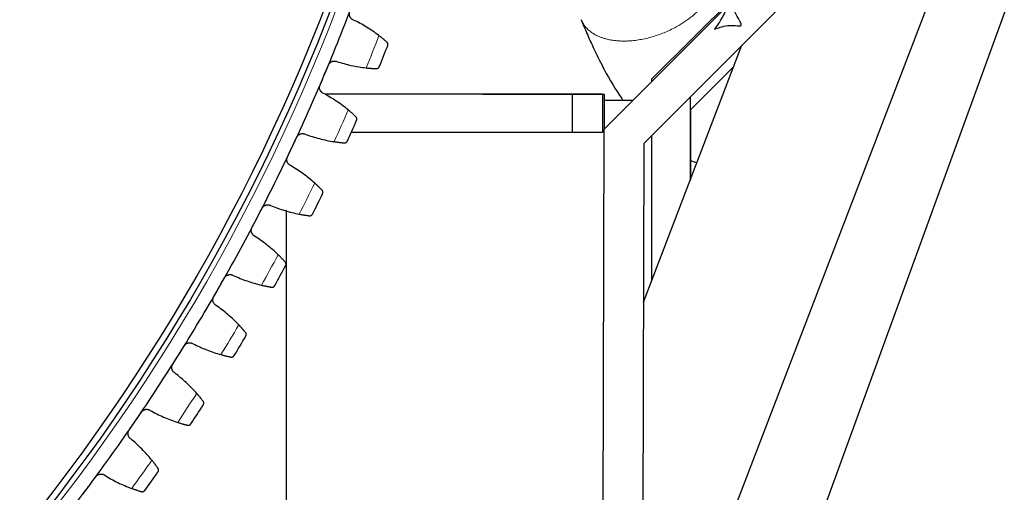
# Model space of a CAD drawing. Header units: inches. Extents: x 0 to 20790, y -12 to 14700.
# Tile 244 of 256: x 10463 to 10772, y 3999 to 4147. Entities that reach past the tile are written whole.
import ezdxf

# ---------------------------------------------------------------- set-up
doc = ezdxf.new("R2010")
doc.units = ezdxf.units.IN
doc.layers.add('1', color=7, linetype='Continuous', true_color=0xffffff)
doc.layers.add('254', color=7, linetype='Continuous', true_color=0xffffff)
doc.styles.add('latin_extended', font='simplex.shx')
doc.dimstyles.get("Standard").update_dxf_attribs({"dimtxt": 0.18, "dimasz": 0.18, "dimexe": 0.18, "dimexo": 0.0625, "dimgap": 0.09, "dimtad": 0, "dimtih": 1, "dimtoh": 1, "dimdec": 4, "dimzin": 0, "dimdsep": 46, "dimtxsty": 'Standard', "dimcen": 0.09, "dimadec": 0, "dimazin": 0, "dimtfac": 1, "dimtdec": 4, "dimtofl": 0, "dimtmove": 0, "dimatfit": 3, "dimfxl": 1, "dimtolj": 1, "dimtzin": 0, "dimarcsym": 0})

# ---------------------------------------------------------------- blocks, each defined once
blk = doc.blocks.new('_U12')
at = {"layer": '254', "color": 3, "linetype": 'Continuous', "lineweight": 13, "transparency": 16777216}
for p, q in [((10021.49, 4371.87), (11850.52, 4371.87)), ((11815.52, 4249.37), (11815.52, 3994.37)), ((10583.99, 3871.87), (11850.52, 3871.87))]:
    blk.add_line(p, q, dxfattribs=at)
at = {"layer": '254', "color": 3, "transparency": 16777216}
for points in [[(11835.94, 4249.37), (11795.11, 4249.37), (11815.52, 4371.87)], [(11795.11, 3994.37), (11835.94, 3994.37), (11815.52, 3871.87)]]:
    blk.add_solid(points, dxfattribs=at)
at = {"layer": 'Defpoints', "color": 0, "transparency": 16777216}
for p in [(9986.49, 4371.87), (10548.99, 3871.87), (11815.52, 3871.87)]:
    blk.add_point(p, dxfattribs=at)
at = {"layer": '254', "color": 2, "lineweight": 13, "transparency": 16777216, "insert": (11631.77, 3964.1), "char_height": 122.5, "attachment_point": 1, "rotation": 90, "style": 'latin_extended'}
blk.add_mtext('\\A1;500', dxfattribs=at)

msp = doc.modelspace()

# ---------------------------------------------------------------- linework, layer by layer
at = {"layer": '1', "color": 2, "linetype": 'Continuous', "lineweight": 25}
for p, q in [((10661.559, 4128.715), (10804.69, 4271.847)), ((10685.059, 3909.174), (10793.814, 4207.984)), ((10768.755, 4205.215), (10670.347, 3948.854)), ((10646.49, 4112.845), (10713.559, 4179.913)), ((10658.958, 4108.341), (10722.044, 4171.428)), ((10658.857, 4058.443), (10689.877, 4139.253)), ((10687.303, 4132.546), (10673.65, 4118.984)), ((10661.559, 4127.913), (10661.559, 4128.715)), ((10636.491, 4123.873), (10558.54, 4123.876)), ((10608.3, 4123.874), (10646.49, 4123.874)), ((10636.491, 4123.873), (10636.49, 4111.873)), ((10646.016, 4123.873), (10636.491, 4123.873)), ((10646.016, 4123.873), (10646.016, 4111.873)), ((10646.49, 4123.874), (10646.49, 4112.845)), ((10673.559, 4122.939), (10673.559, 4096.741)), ((10655.519, 4121.874), (10646.489, 4121.874)), ((10673.65, 4118.984), (10673.65, 4096.981)), ((10636.49, 4111.873), (10566.919, 4111.876)), ((10646.016, 4111.873), (10636.49, 4111.873)), ((10646.014, 3876.875), (10646.49, 4112.845)), ((10661.49, 4065.3), (10661.49, 4110.87)), ((10661.559, 4065.478), (10661.559, 4110.94)), ((10658.958, 4108.341), (10658.49, 3876.874)), ((10546.49, 3881.874), (10546.49, 4087.381))]:
    msp.add_line(p, q, dxfattribs=at)
at = {"layer": '1', "color": 110, "linetype": 'Continuous', "lineweight": 13}
msp.add_circle((9986.49, 4371.874), 616.6, dxfattribs=at)
at = {"layer": '1', "color": 2, "linetype": 'Continuous', "lineweight": 25}
for radius in [615, 613]:
    msp.add_circle((9986.49, 4371.874), radius, dxfattribs=at)
for radius, start, end in [(621, 337.070064, 339.363057), (636, 337.895635, 338.537486), (621, 334.77707, 337.070064), (636, 335.602642, 336.244492), (621, 332.484076, 334.77707), (636, 333.309648, 333.951499), (621, 330.191083, 332.484076), (636, 331.016654, 331.658505), (621, 327.898089, 330.191083), (636, 328.723661, 329.365511), (621, 325.605096, 327.898089), (636, 326.430667, 327.072518), (621, 323.312102, 325.605096), (636, 324.137673, 324.779524), (621, 321.019108, 323.312102)]:
    msp.add_arc((9986.49, 4371.874), radius, start, end, dxfattribs=at)
at = {"layer": '1', "color": 110, "linetype": 'Continuous', "lineweight": 13}
for start, end in [(337.7222, 338.710921), (335.429206, 336.417927), (333.136213, 334.124934), (330.843219, 331.83194), (328.550225, 329.538947), (326.257232, 327.245953), (323.964238, 324.952959)]:
    msp.add_arc((9986.49, 4371.874), 632.294, start, end, dxfattribs=at)
at = {"layer": '1', "color": 2, "linetype": 'Continuous', "lineweight": 25}
for points, knots in [([(10686.11, 4152.863), (10685.536, 4151.602), (10684.206, 4148.878), (10682.341, 4145.766), (10681.167, 4144.266), (10681.361, 4144.326), (10684.952, 4145.726), (10689.113, 4145.341), (10689.94, 4145.37), (10689.171, 4147.011), (10687.378, 4150.218), (10685.006, 4154.939), (10683.018, 4159.389), (10681.873, 4162.085), (10681.337, 4163.387), (10681.062, 4164.068)], [0, 0, 0, 0, 0.0673309, 0.1568, 0.2252922, 0.2775236, 0.39302, 0.4740318, 0.5795019, 0.6500767, 0.7393376, 0.8693187, 0.9390453, 0.9687031, 1, 1, 1, 1]), ([(10567.582, 4147.219), (10567.461, 4147.266), (10567.347, 4147.323), (10567.185, 4147.425), (10567.133, 4147.461), (10567.057, 4147.52), (10567.032, 4147.541), (10566.982, 4147.582), (10566.958, 4147.604), (10566.841, 4147.714), (10566.756, 4147.811), (10566.643, 4147.967), (10566.608, 4148.021), (10566.558, 4148.106), (10566.543, 4148.135), (10566.513, 4148.193), (10566.498, 4148.222), (10566.431, 4148.37), (10566.388, 4148.492), (10566.35, 4148.651), (10566.343, 4148.683), (10566.331, 4148.748), (10566.326, 4148.781), (10566.312, 4148.879), (10566.307, 4148.945), (10566.299, 4149.141), (10566.307, 4149.272), (10566.334, 4149.437), (10566.34, 4149.47), (10566.354, 4149.535), (10566.362, 4149.567), (10566.387, 4149.664), (10566.408, 4149.727), (10566.431, 4149.79)], [0, 0, 0, 0, 0.125, 0.125, 0.1875, 0.1875, 0.21875, 0.21875, 0.25, 0.25, 0.375, 0.375, 0.4375, 0.4375, 0.46875, 0.46875, 0.5, 0.5, 0.625, 0.625, 0.65625, 0.65625, 0.6875, 0.6875, 0.75, 0.75, 0.875, 0.875, 0.90625, 0.90625, 0.9375, 0.9375, 1, 1, 1, 1]), ([(10639.298, 4147.311), (10639.724, 4146.255), (10640.482, 4144.422), (10641.84, 4141.278), (10643.769, 4137.042), (10647.095, 4130.408), (10650.228, 4125.134), (10652.361, 4122.024), (10652.522, 4121.792)], [0, 0, 0, 0, 0.1145641, 0.2002975, 0.347368, 0.5905221, 0.9692911, 1, 1, 1, 1]), ([(10578.116, 4140.286), (10578.049, 4140.344), (10577.977, 4140.407), (10577.822, 4140.54), (10577.658, 4140.681), (10577.474, 4140.837), (10577.352, 4140.938), (10577.328, 4140.959), (10577.278, 4141), (10577.252, 4141.021), (10577.176, 4141.085), (10577.124, 4141.128), (10576.965, 4141.259), (10576.856, 4141.348), (10576.631, 4141.53), (10576.514, 4141.623), (10576.335, 4141.765), (10576.274, 4141.813), (10576.181, 4141.885), (10576.15, 4141.91), (10576.088, 4141.959), (10576.056, 4141.983), (10575.898, 4142.106), (10575.769, 4142.205), (10575.637, 4142.305)], [0, 0, 0, 0, 0.125, 0.125, 0.25, 0.375, 0.375, 0.40625, 0.40625, 0.4375, 0.4375, 0.5, 0.5, 0.625, 0.625, 0.75, 0.75, 0.8125, 0.8125, 0.84375, 0.84375, 0.875, 0.875, 1, 1, 1, 1]), ([(10578.388, 4139.167), (10578.389, 4139.168), (10578.389, 4139.17), (10578.391, 4139.172), (10578.391, 4139.174), (10578.393, 4139.178), (10578.396, 4139.186), (10578.403, 4139.206), (10578.416, 4139.245), (10578.425, 4139.279), (10578.442, 4139.348), (10578.449, 4139.395), (10578.462, 4139.537), (10578.458, 4139.634), (10578.428, 4139.78), (10578.414, 4139.829), (10578.388, 4139.902), (10578.378, 4139.926), (10578.356, 4139.974), (10578.343, 4139.998), (10578.304, 4140.069), (10578.273, 4140.115), (10578.202, 4140.203), (10578.161, 4140.246), (10578.116, 4140.286)], [0, 0, 0, 0, 0.0039063, 0.0039063, 0.0078125, 0.0078125, 0.015625, 0.03125, 0.0625, 0.125, 0.125, 0.25, 0.25, 0.5, 0.5, 0.625, 0.625, 0.6875, 0.6875, 0.75, 0.75, 0.875, 0.875, 1, 1, 1, 1]), ([(10559.759, 4133.095), (10559.785, 4133.156), (10559.843, 4133.276), (10559.946, 4133.444), (10560.026, 4133.549), (10560.09, 4133.626), (10560.112, 4133.651), (10560.157, 4133.699), (10560.18, 4133.723), (10560.298, 4133.838), (10560.4, 4133.92), (10560.537, 4134.009), (10560.565, 4134.026), (10560.607, 4134.051), (10560.622, 4134.059), (10560.651, 4134.075), (10560.723, 4134.114), (10560.856, 4134.175), (10560.978, 4134.217), (10561.102, 4134.253), (10561.165, 4134.269), (10561.357, 4134.305), (10561.485, 4134.316), (10561.677, 4134.315), (10561.741, 4134.312), (10561.837, 4134.302), (10561.869, 4134.298), (10561.933, 4134.288), (10561.965, 4134.282), (10562.122, 4134.251), (10562.245, 4134.213), (10562.364, 4134.164)], [0, 0, 0, 0, 0.0625, 0.125, 0.1875, 0.1875, 0.21875, 0.21875, 0.25, 0.25, 0.375, 0.375, 0.40625, 0.40625, 0.421875, 0.421875, 0.4375, 0.5, 0.5625, 0.5625, 0.625, 0.625, 0.75, 0.75, 0.8125, 0.8125, 0.84375, 0.84375, 0.875, 0.875, 1, 1, 1, 1]), ([(10571.588, 4132.173), (10571.752, 4132.155), (10571.913, 4132.138), (10572.229, 4132.106), (10572.539, 4132.076), (10572.836, 4132.051), (10573.054, 4132.033), (10573.126, 4132.027), (10573.233, 4132.019), (10573.268, 4132.017), (10573.338, 4132.011), (10573.373, 4132.009), (10573.544, 4131.996), (10573.806, 4131.979), (10574.046, 4131.965), (10574.276, 4131.952), (10574.384, 4131.946), (10574.513, 4131.94), (10574.539, 4131.939), (10574.588, 4131.936), (10574.662, 4131.933), (10574.731, 4131.93), (10574.776, 4131.928)], [0, 0, 0, 0, 0.125, 0.125, 0.25, 0.375, 0.375, 0.4375, 0.4375, 0.46875, 0.46875, 0.5, 0.5, 0.625, 0.75, 0.75, 0.875, 0.875, 0.90625, 0.90625, 0.9375, 1, 1, 1, 1]), ([(10574.776, 4131.928), (10574.836, 4131.925), (10574.895, 4131.928), (10575.006, 4131.943), (10575.06, 4131.955), (10575.162, 4131.987), (10575.211, 4132.006), (10575.303, 4132.051), (10575.347, 4132.077), (10575.43, 4132.135), (10575.468, 4132.166), (10575.539, 4132.233), (10575.572, 4132.268), (10575.631, 4132.343), (10575.658, 4132.382), (10575.694, 4132.444), (10575.711, 4132.475), (10575.728, 4132.513), (10575.736, 4132.532), (10575.74, 4132.54), (10575.742, 4132.545), (10575.743, 4132.548), (10575.744, 4132.551)], [0, 0, 0, 0, 0.125, 0.125, 0.25, 0.25, 0.375, 0.375, 0.5, 0.5, 0.625, 0.625, 0.75, 0.75, 0.875, 0.875, 0.9375, 0.96875, 0.984375, 0.9921875, 0.9921875, 1, 1, 1, 1]), ([(10558.128, 4124.15), (10558.01, 4124.201), (10557.898, 4124.263), (10557.74, 4124.371), (10557.689, 4124.41), (10557.615, 4124.472), (10557.591, 4124.493), (10557.544, 4124.537), (10557.52, 4124.559), (10557.407, 4124.674), (10557.327, 4124.774), (10557.22, 4124.935), (10557.187, 4124.99), (10557.141, 4125.077), (10557.126, 4125.106), (10557.099, 4125.165), (10557.086, 4125.195), (10557.024, 4125.345), (10556.986, 4125.47), (10556.955, 4125.63), (10556.949, 4125.662), (10556.94, 4125.728), (10556.936, 4125.761), (10556.926, 4125.859), (10556.923, 4125.925), (10556.924, 4126.122), (10556.937, 4126.252), (10556.97, 4126.415), (10556.977, 4126.448), (10556.994, 4126.513), (10557.003, 4126.545), (10557.032, 4126.64), (10557.055, 4126.703), (10557.081, 4126.764)], [0, 0, 0, 0, 0.125, 0.125, 0.1875, 0.1875, 0.21875, 0.21875, 0.25, 0.25, 0.375, 0.375, 0.4375, 0.4375, 0.46875, 0.46875, 0.5, 0.5, 0.625, 0.625, 0.65625, 0.65625, 0.6875, 0.6875, 0.75, 0.75, 0.875, 0.875, 0.90625, 0.90625, 0.9375, 0.9375, 1, 1, 1, 1]), ([(10568.376, 4116.801), (10568.312, 4116.862), (10568.242, 4116.927), (10568.093, 4117.066), (10567.935, 4117.214), (10567.757, 4117.376), (10567.639, 4117.483), (10567.616, 4117.505), (10567.568, 4117.548), (10567.543, 4117.57), (10567.469, 4117.637), (10567.419, 4117.682), (10567.266, 4117.819), (10567.16, 4117.912), (10566.942, 4118.103), (10566.83, 4118.201), (10566.656, 4118.35), (10566.597, 4118.4), (10566.508, 4118.476), (10566.477, 4118.502), (10566.417, 4118.553), (10566.386, 4118.579), (10566.233, 4118.708), (10566.108, 4118.812), (10565.98, 4118.917)], [0, 0, 0, 0, 0.125, 0.125, 0.25, 0.375, 0.375, 0.40625, 0.40625, 0.4375, 0.4375, 0.5, 0.5, 0.625, 0.625, 0.75, 0.75, 0.8125, 0.8125, 0.84375, 0.84375, 0.875, 0.875, 1, 1, 1, 1]), ([(10568.604, 4115.672), (10568.605, 4115.673), (10568.605, 4115.674), (10568.606, 4115.677), (10568.607, 4115.678), (10568.609, 4115.682), (10568.612, 4115.691), (10568.62, 4115.71), (10568.635, 4115.749), (10568.645, 4115.782), (10568.665, 4115.851), (10568.674, 4115.897), (10568.693, 4116.039), (10568.692, 4116.136), (10568.668, 4116.283), (10568.656, 4116.332), (10568.633, 4116.406), (10568.624, 4116.43), (10568.603, 4116.479), (10568.592, 4116.504), (10568.555, 4116.576), (10568.527, 4116.623), (10568.459, 4116.715), (10568.42, 4116.759), (10568.376, 4116.801)], [0, 0, 0, 0, 0.0039062, 0.0039062, 0.0078125, 0.0078125, 0.015625, 0.03125, 0.0625, 0.125, 0.125, 0.25, 0.25, 0.5, 0.5, 0.625, 0.625, 0.6875, 0.6875, 0.75, 0.75, 0.875, 0.875, 1, 1, 1, 1]), ([(10549.747, 4110.35), (10549.775, 4110.41), (10549.838, 4110.527), (10549.948, 4110.691), (10550.031, 4110.793), (10550.098, 4110.867), (10550.121, 4110.891), (10550.168, 4110.938), (10550.192, 4110.961), (10550.314, 4111.071), (10550.42, 4111.148), (10550.56, 4111.232), (10550.589, 4111.248), (10550.633, 4111.271), (10550.647, 4111.279), (10550.677, 4111.294), (10550.75, 4111.329), (10550.886, 4111.385), (10551.01, 4111.422), (10551.135, 4111.454), (10551.199, 4111.466), (10551.392, 4111.495), (10551.52, 4111.501), (10551.712, 4111.492), (10551.776, 4111.486), (10551.871, 4111.473), (10551.903, 4111.467), (10551.967, 4111.455), (10551.998, 4111.448), (10552.154, 4111.41), (10552.275, 4111.368), (10552.393, 4111.314)], [0, 0, 0, 0, 0.0625, 0.125, 0.1875, 0.1875, 0.21875, 0.21875, 0.25, 0.25, 0.375, 0.375, 0.40625, 0.40625, 0.421875, 0.421875, 0.4375, 0.5, 0.5625, 0.5625, 0.625, 0.625, 0.75, 0.75, 0.8125, 0.8125, 0.84375, 0.84375, 0.875, 0.875, 1, 1, 1, 1]), ([(10561.529, 4108.956), (10561.693, 4108.931), (10561.853, 4108.907), (10562.167, 4108.863), (10562.476, 4108.821), (10562.772, 4108.783), (10562.989, 4108.757), (10563.06, 4108.748), (10563.167, 4108.736), (10563.202, 4108.732), (10563.271, 4108.724), (10563.306, 4108.72), (10563.476, 4108.701), (10563.738, 4108.673), (10563.977, 4108.649), (10564.206, 4108.627), (10564.314, 4108.617), (10564.443, 4108.605), (10564.468, 4108.603), (10564.518, 4108.599), (10564.591, 4108.593), (10564.66, 4108.587), (10564.704, 4108.583)], [0, 0, 0, 0, 0.125, 0.125, 0.25, 0.375, 0.375, 0.4375, 0.4375, 0.46875, 0.46875, 0.5, 0.5, 0.625, 0.75, 0.75, 0.875, 0.875, 0.90625, 0.90625, 0.9375, 1, 1, 1, 1]), ([(10564.704, 4108.583), (10564.765, 4108.578), (10564.823, 4108.579), (10564.936, 4108.589), (10564.99, 4108.599), (10565.093, 4108.626), (10565.143, 4108.644), (10565.237, 4108.685), (10565.282, 4108.709), (10565.366, 4108.763), (10565.406, 4108.793), (10565.479, 4108.857), (10565.513, 4108.891), (10565.576, 4108.964), (10565.604, 4109.002), (10565.642, 4109.062), (10565.66, 4109.092), (10565.68, 4109.129), (10565.689, 4109.148), (10565.692, 4109.156), (10565.695, 4109.161), (10565.696, 4109.164), (10565.697, 4109.167)], [0, 0, 0, 0, 0.125, 0.125, 0.25, 0.25, 0.375, 0.375, 0.5, 0.5, 0.625, 0.625, 0.75, 0.75, 0.875, 0.875, 0.9375, 0.96875, 0.984375, 0.9921875, 0.9921875, 1, 1, 1, 1]), ([(10547.759, 4101.477), (10547.643, 4101.533), (10547.534, 4101.6), (10547.38, 4101.714), (10547.331, 4101.755), (10547.26, 4101.819), (10547.236, 4101.841), (10547.191, 4101.887), (10547.168, 4101.911), (10547.06, 4102.03), (10546.983, 4102.133), (10546.883, 4102.298), (10546.852, 4102.355), (10546.81, 4102.443), (10546.796, 4102.473), (10546.771, 4102.533), (10546.759, 4102.563), (10546.704, 4102.716), (10546.671, 4102.842), (10546.646, 4103.003), (10546.642, 4103.036), (10546.635, 4103.101), (10546.632, 4103.134), (10546.626, 4103.233), (10546.626, 4103.299), (10546.634, 4103.496), (10546.653, 4103.626), (10546.692, 4103.787), (10546.701, 4103.82), (10546.72, 4103.884), (10546.73, 4103.915), (10546.764, 4104.009), (10546.789, 4104.071), (10546.818, 4104.131)], [0, 0, 0, 0, 0.125, 0.125, 0.1875, 0.1875, 0.21875, 0.21875, 0.25, 0.25, 0.375, 0.375, 0.4375, 0.4375, 0.46875, 0.46875, 0.5, 0.5, 0.625, 0.625, 0.65625, 0.65625, 0.6875, 0.6875, 0.75, 0.75, 0.875, 0.875, 0.90625, 0.90625, 0.9375, 0.9375, 1, 1, 1, 1]), ([(10557.705, 4093.724), (10557.643, 4093.787), (10557.576, 4093.856), (10557.433, 4094.001), (10557.28, 4094.154), (10557.109, 4094.324), (10556.996, 4094.435), (10556.973, 4094.458), (10556.927, 4094.503), (10556.903, 4094.526), (10556.832, 4094.596), (10556.784, 4094.643), (10556.636, 4094.785), (10556.534, 4094.883), (10556.324, 4095.083), (10556.216, 4095.185), (10556.048, 4095.341), (10555.991, 4095.393), (10555.905, 4095.473), (10555.876, 4095.5), (10555.817, 4095.553), (10555.788, 4095.58), (10555.64, 4095.715), (10555.519, 4095.825), (10555.396, 4095.935)], [0, 0, 0, 0, 0.125, 0.125, 0.25, 0.375, 0.375, 0.40625, 0.40625, 0.4375, 0.4375, 0.5, 0.5, 0.625, 0.625, 0.75, 0.75, 0.8125, 0.8125, 0.84375, 0.84375, 0.875, 0.875, 1, 1, 1, 1]), ([(10557.887, 4092.587), (10557.888, 4092.588), (10557.889, 4092.589), (10557.89, 4092.592), (10557.89, 4092.593), (10557.892, 4092.597), (10557.896, 4092.605), (10557.905, 4092.624), (10557.921, 4092.662), (10557.933, 4092.696), (10557.955, 4092.763), (10557.966, 4092.809), (10557.991, 4092.95), (10557.994, 4093.047), (10557.976, 4093.195), (10557.966, 4093.244), (10557.945, 4093.319), (10557.937, 4093.344), (10557.919, 4093.393), (10557.909, 4093.418), (10557.875, 4093.492), (10557.848, 4093.541), (10557.784, 4093.635), (10557.747, 4093.68), (10557.705, 4093.724)], [0, 0, 0, 0, 0.0039063, 0.0039063, 0.0078125, 0.0078125, 0.015625, 0.03125, 0.0625, 0.125, 0.125, 0.25, 0.25, 0.5, 0.5, 0.625, 0.625, 0.6875, 0.6875, 0.75, 0.75, 0.875, 0.875, 1, 1, 1, 1]), ([(10538.832, 4088.023), (10538.863, 4088.083), (10538.93, 4088.197), (10539.047, 4088.357), (10539.134, 4088.455), (10539.204, 4088.526), (10539.228, 4088.549), (10539.277, 4088.594), (10539.302, 4088.616), (10539.428, 4088.721), (10539.537, 4088.795), (10539.68, 4088.873), (10539.71, 4088.888), (10539.754, 4088.909), (10539.769, 4088.916), (10539.799, 4088.93), (10539.874, 4088.962), (10540.012, 4089.012), (10540.137, 4089.045), (10540.264, 4089.071), (10540.328, 4089.081), (10540.522, 4089.102), (10540.651, 4089.103), (10540.842, 4089.087), (10540.905, 4089.078), (10541, 4089.06), (10541.032, 4089.054), (10541.095, 4089.039), (10541.126, 4089.031), (10541.28, 4088.987), (10541.4, 4088.94), (10541.514, 4088.881)], [0, 0, 0, 0, 0.0625, 0.125, 0.1875, 0.1875, 0.21875, 0.21875, 0.25, 0.25, 0.375, 0.375, 0.40625, 0.40625, 0.421875, 0.421875, 0.4375, 0.5, 0.5625, 0.5625, 0.625, 0.625, 0.75, 0.75, 0.8125, 0.8125, 0.84375, 0.84375, 0.875, 0.875, 1, 1, 1, 1]), ([(10550.549, 4086.159), (10550.712, 4086.128), (10550.871, 4086.098), (10551.183, 4086.041), (10551.49, 4085.986), (10551.784, 4085.937), (10552, 4085.902), (10552.071, 4085.891), (10552.177, 4085.874), (10552.212, 4085.869), (10552.281, 4085.858), (10552.315, 4085.852), (10552.485, 4085.827), (10552.745, 4085.788), (10552.983, 4085.755), (10553.211, 4085.723), (10553.319, 4085.709), (10553.447, 4085.693), (10553.472, 4085.689), (10553.521, 4085.683), (10553.594, 4085.674), (10553.663, 4085.665), (10553.707, 4085.66)], [0, 0, 0, 0, 0.125, 0.125, 0.25, 0.375, 0.375, 0.4375, 0.4375, 0.46875, 0.46875, 0.5, 0.5, 0.625, 0.75, 0.75, 0.875, 0.875, 0.90625, 0.90625, 0.9375, 1, 1, 1, 1]), ([(10553.707, 4085.66), (10553.768, 4085.652), (10553.826, 4085.651), (10553.939, 4085.657), (10553.993, 4085.664), (10554.097, 4085.687), (10554.147, 4085.703), (10554.243, 4085.741), (10554.289, 4085.763), (10554.376, 4085.813), (10554.417, 4085.841), (10554.493, 4085.902), (10554.528, 4085.935), (10554.593, 4086.005), (10554.623, 4086.042), (10554.664, 4086.101), (10554.683, 4086.13), (10554.703, 4086.166), (10554.713, 4086.185), (10554.717, 4086.193), (10554.72, 4086.198), (10554.721, 4086.201), (10554.723, 4086.203)], [0, 0, 0, 0, 0.125, 0.125, 0.25, 0.25, 0.375, 0.375, 0.5, 0.5, 0.625, 0.625, 0.75, 0.75, 0.875, 0.875, 0.9375, 0.96875, 0.984375, 0.9921875, 0.9921875, 1, 1, 1, 1]), ([(10536.491, 4079.238), (10536.377, 4079.298), (10536.271, 4079.369), (10536.122, 4079.489), (10536.074, 4079.532), (10536.006, 4079.599), (10535.983, 4079.622), (10535.939, 4079.67), (10535.918, 4079.694), (10535.815, 4079.818), (10535.742, 4079.924), (10535.649, 4080.093), (10535.62, 4080.151), (10535.581, 4080.241), (10535.569, 4080.271), (10535.546, 4080.332), (10535.536, 4080.363), (10535.486, 4080.518), (10535.459, 4080.644), (10535.44, 4080.807), (10535.437, 4080.839), (10535.433, 4080.905), (10535.431, 4080.938), (10535.43, 4081.038), (10535.432, 4081.103), (10535.448, 4081.299), (10535.472, 4081.429), (10535.518, 4081.589), (10535.528, 4081.62), (10535.549, 4081.684), (10535.561, 4081.715), (10535.598, 4081.808), (10535.626, 4081.868), (10535.657, 4081.927)], [0, 0, 0, 0, 0.125, 0.125, 0.1875, 0.1875, 0.21875, 0.21875, 0.25, 0.25, 0.375, 0.375, 0.4375, 0.4375, 0.46875, 0.46875, 0.5, 0.5, 0.625, 0.625, 0.65625, 0.65625, 0.6875, 0.6875, 0.75, 0.75, 0.875, 0.875, 0.90625, 0.90625, 0.9375, 0.9375, 1, 1, 1, 1]), ([(10546.119, 4071.092), (10546.059, 4071.159), (10545.995, 4071.229), (10545.858, 4071.38), (10545.712, 4071.54), (10545.547, 4071.716), (10545.439, 4071.832), (10545.417, 4071.855), (10545.372, 4071.902), (10545.35, 4071.926), (10545.281, 4071.999), (10545.235, 4072.047), (10545.093, 4072.196), (10544.995, 4072.298), (10544.793, 4072.505), (10544.689, 4072.612), (10544.528, 4072.774), (10544.473, 4072.829), (10544.39, 4072.912), (10544.362, 4072.94), (10544.306, 4072.996), (10544.278, 4073.024), (10544.135, 4073.165), (10544.019, 4073.279), (10543.9, 4073.394)], [0, 0, 0, 0, 0.125, 0.125, 0.25, 0.375, 0.375, 0.40625, 0.40625, 0.4375, 0.4375, 0.5, 0.5, 0.625, 0.625, 0.75, 0.75, 0.8125, 0.8125, 0.84375, 0.84375, 0.875, 0.875, 1, 1, 1, 1]), ([(10546.256, 4069.949), (10546.256, 4069.95), (10546.257, 4069.951), (10546.258, 4069.954), (10546.259, 4069.955), (10546.261, 4069.959), (10546.265, 4069.967), (10546.275, 4069.986), (10546.292, 4070.023), (10546.306, 4070.056), (10546.33, 4070.123), (10546.343, 4070.168), (10546.373, 4070.308), (10546.38, 4070.405), (10546.368, 4070.553), (10546.361, 4070.603), (10546.343, 4070.678), (10546.336, 4070.703), (10546.32, 4070.754), (10546.31, 4070.779), (10546.28, 4070.854), (10546.254, 4070.904), (10546.194, 4071), (10546.159, 4071.047), (10546.119, 4071.092)], [0, 0, 0, 0, 0.0039063, 0.0039063, 0.0078125, 0.0078125, 0.015625, 0.03125, 0.0625, 0.125, 0.125, 0.25, 0.25, 0.5, 0.5, 0.625, 0.625, 0.6875, 0.6875, 0.75, 0.75, 0.875, 0.875, 1, 1, 1, 1]), ([(10527.033, 4066.152), (10527.066, 4066.21), (10527.138, 4066.321), (10527.261, 4066.476), (10527.352, 4066.571), (10527.425, 4066.639), (10527.45, 4066.661), (10527.5, 4066.704), (10527.526, 4066.725), (10527.657, 4066.825), (10527.768, 4066.894), (10527.915, 4066.966), (10527.945, 4066.98), (10527.99, 4067), (10528.005, 4067.006), (10528.036, 4067.018), (10528.112, 4067.048), (10528.251, 4067.093), (10528.378, 4067.12), (10528.505, 4067.141), (10528.57, 4067.149), (10528.765, 4067.162), (10528.893, 4067.158), (10529.084, 4067.134), (10529.147, 4067.122), (10529.241, 4067.101), (10529.272, 4067.093), (10529.334, 4067.076), (10529.365, 4067.067), (10529.518, 4067.016), (10529.635, 4066.965), (10529.748, 4066.901)], [0, 0, 0, 0, 0.0625, 0.125, 0.1875, 0.1875, 0.21875, 0.21875, 0.25, 0.25, 0.375, 0.375, 0.40625, 0.40625, 0.421875, 0.421875, 0.4375, 0.5, 0.5625, 0.5625, 0.625, 0.625, 0.75, 0.75, 0.8125, 0.8125, 0.84375, 0.84375, 0.875, 0.875, 1, 1, 1, 1]), ([(10538.666, 4063.82), (10538.827, 4063.782), (10538.985, 4063.746), (10539.295, 4063.676), (10539.599, 4063.61), (10539.891, 4063.549), (10540.106, 4063.505), (10540.176, 4063.491), (10540.281, 4063.47), (10540.316, 4063.463), (10540.385, 4063.45), (10540.419, 4063.443), (10540.587, 4063.41), (10540.845, 4063.361), (10541.082, 4063.318), (10541.308, 4063.278), (10541.416, 4063.26), (10541.543, 4063.238), (10541.568, 4063.234), (10541.617, 4063.226), (10541.689, 4063.213), (10541.758, 4063.202), (10541.802, 4063.195)], [0, 0, 0, 0, 0.125, 0.125, 0.25, 0.375, 0.375, 0.4375, 0.4375, 0.46875, 0.46875, 0.5, 0.5, 0.625, 0.75, 0.75, 0.875, 0.875, 0.90625, 0.90625, 0.9375, 1, 1, 1, 1]), ([(10541.802, 4063.195), (10541.862, 4063.185), (10541.92, 4063.181), (10542.033, 4063.183), (10542.087, 4063.188), (10542.193, 4063.207), (10542.243, 4063.22), (10542.341, 4063.254), (10542.387, 4063.275), (10542.476, 4063.322), (10542.518, 4063.348), (10542.596, 4063.406), (10542.633, 4063.437), (10542.701, 4063.504), (10542.732, 4063.54), (10542.775, 4063.597), (10542.795, 4063.626), (10542.817, 4063.661), (10542.828, 4063.679), (10542.832, 4063.687), (10542.835, 4063.692), (10542.837, 4063.695), (10542.838, 4063.697)], [0, 0, 0, 0, 0.125, 0.125, 0.25, 0.25, 0.375, 0.375, 0.5, 0.5, 0.625, 0.625, 0.75, 0.75, 0.875, 0.875, 0.9375, 0.96875, 0.984375, 0.9921875, 0.9921875, 1, 1, 1, 1]), ([(10524.342, 4057.467), (10524.231, 4057.532), (10524.128, 4057.607), (10523.984, 4057.733), (10523.938, 4057.777), (10523.872, 4057.848), (10523.851, 4057.872), (10523.809, 4057.921), (10523.788, 4057.946), (10523.69, 4058.074), (10523.621, 4058.182), (10523.535, 4058.355), (10523.509, 4058.414), (10523.474, 4058.505), (10523.463, 4058.536), (10523.442, 4058.598), (10523.433, 4058.629), (10523.389, 4058.786), (10523.367, 4058.914), (10523.355, 4059.077), (10523.353, 4059.109), (10523.352, 4059.175), (10523.351, 4059.208), (10523.354, 4059.308), (10523.359, 4059.373), (10523.383, 4059.568), (10523.412, 4059.697), (10523.464, 4059.855), (10523.475, 4059.886), (10523.499, 4059.948), (10523.512, 4059.979), (10523.553, 4060.07), (10523.583, 4060.13), (10523.616, 4060.188)], [0, 0, 0, 0, 0.125, 0.125, 0.1875, 0.1875, 0.21875, 0.21875, 0.25, 0.25, 0.375, 0.375, 0.4375, 0.4375, 0.46875, 0.46875, 0.5, 0.5, 0.625, 0.625, 0.65625, 0.65625, 0.6875, 0.6875, 0.75, 0.75, 0.875, 0.875, 0.90625, 0.90625, 0.9375, 0.9375, 1, 1, 1, 1]), ([(10533.636, 4048.943), (10533.58, 4049.011), (10533.519, 4049.085), (10533.387, 4049.241), (10533.248, 4049.406), (10533.091, 4049.589), (10532.987, 4049.709), (10532.966, 4049.733), (10532.923, 4049.782), (10532.902, 4049.807), (10532.836, 4049.882), (10532.792, 4049.932), (10532.656, 4050.087), (10532.562, 4050.192), (10532.369, 4050.408), (10532.269, 4050.518), (10532.114, 4050.687), (10532.062, 4050.744), (10531.982, 4050.83), (10531.955, 4050.859), (10531.901, 4050.917), (10531.874, 4050.947), (10531.737, 4051.093), (10531.626, 4051.212), (10531.512, 4051.331)], [0, 0, 0, 0, 0.125, 0.125, 0.25, 0.375, 0.375, 0.40625, 0.40625, 0.4375, 0.4375, 0.5, 0.5, 0.625, 0.625, 0.75, 0.75, 0.8125, 0.8125, 0.84375, 0.84375, 0.875, 0.875, 1, 1, 1, 1]), ([(10533.727, 4047.795), (10533.728, 4047.796), (10533.729, 4047.797), (10533.73, 4047.8), (10533.731, 4047.801), (10533.733, 4047.805), (10533.738, 4047.812), (10533.748, 4047.831), (10533.767, 4047.867), (10533.782, 4047.9), (10533.809, 4047.965), (10533.824, 4048.01), (10533.859, 4048.149), (10533.87, 4048.245), (10533.864, 4048.394), (10533.858, 4048.444), (10533.844, 4048.52), (10533.838, 4048.545), (10533.824, 4048.596), (10533.816, 4048.622), (10533.788, 4048.698), (10533.765, 4048.749), (10533.708, 4048.847), (10533.675, 4048.896), (10533.636, 4048.943)], [0, 0, 0, 0, 0.0039063, 0.0039063, 0.0078125, 0.0078125, 0.015625, 0.03125, 0.0625, 0.125, 0.125, 0.25, 0.25, 0.5, 0.5, 0.625, 0.625, 0.6875, 0.6875, 0.75, 0.75, 0.875, 0.875, 1, 1, 1, 1]), ([(10514.369, 4044.77), (10514.404, 4044.826), (10514.48, 4044.935), (10514.609, 4045.085), (10514.704, 4045.176), (10514.779, 4045.241), (10514.805, 4045.262), (10514.857, 4045.303), (10514.884, 4045.323), (10515.019, 4045.418), (10515.132, 4045.482), (10515.282, 4045.548), (10515.312, 4045.561), (10515.358, 4045.579), (10515.374, 4045.584), (10515.405, 4045.595), (10515.482, 4045.622), (10515.623, 4045.661), (10515.751, 4045.683), (10515.879, 4045.699), (10515.944, 4045.704), (10516.139, 4045.71), (10516.267, 4045.7), (10516.457, 4045.669), (10516.519, 4045.655), (10516.612, 4045.63), (10516.643, 4045.621), (10516.705, 4045.601), (10516.735, 4045.591), (10516.886, 4045.534), (10517.001, 4045.478), (10517.111, 4045.41)], [0, 0, 0, 0, 0.0625, 0.125, 0.1875, 0.1875, 0.21875, 0.21875, 0.25, 0.25, 0.375, 0.375, 0.40625, 0.40625, 0.421875, 0.421875, 0.4375, 0.5, 0.5625, 0.5625, 0.625, 0.625, 0.75, 0.75, 0.8125, 0.8125, 0.84375, 0.84375, 0.875, 0.875, 1, 1, 1, 1]), ([(10525.899, 4041.974), (10526.058, 4041.93), (10526.215, 4041.888), (10526.522, 4041.806), (10526.823, 4041.727), (10527.112, 4041.654), (10527.325, 4041.602), (10527.395, 4041.585), (10527.499, 4041.56), (10527.533, 4041.552), (10527.601, 4041.536), (10527.635, 4041.528), (10527.802, 4041.488), (10528.058, 4041.429), (10528.293, 4041.377), (10528.517, 4041.327), (10528.624, 4041.304), (10528.75, 4041.278), (10528.775, 4041.273), (10528.823, 4041.262), (10528.895, 4041.247), (10528.963, 4041.233), (10529.007, 4041.224)], [0, 0, 0, 0, 0.125, 0.125, 0.25, 0.375, 0.375, 0.4375, 0.4375, 0.46875, 0.46875, 0.5, 0.5, 0.625, 0.75, 0.75, 0.875, 0.875, 0.90625, 0.90625, 0.9375, 1, 1, 1, 1]), ([(10511.332, 4036.199), (10511.224, 4036.269), (10511.123, 4036.348), (10510.985, 4036.48), (10510.941, 4036.526), (10510.878, 4036.599), (10510.857, 4036.623), (10510.817, 4036.674), (10510.798, 4036.7), (10510.704, 4036.832), (10510.641, 4036.943), (10510.561, 4037.119), (10510.537, 4037.179), (10510.506, 4037.272), (10510.496, 4037.303), (10510.478, 4037.366), (10510.47, 4037.397), (10510.433, 4037.555), (10510.416, 4037.684), (10510.41, 4037.847), (10510.41, 4037.88), (10510.411, 4037.946), (10510.412, 4037.979), (10510.418, 4038.078), (10510.426, 4038.143), (10510.458, 4038.338), (10510.491, 4038.465), (10510.55, 4038.62), (10510.563, 4038.651), (10510.589, 4038.713), (10510.603, 4038.743), (10510.648, 4038.832), (10510.68, 4038.89), (10510.716, 4038.947)], [0, 0, 0, 0, 0.125, 0.125, 0.1875, 0.1875, 0.21875, 0.21875, 0.25, 0.25, 0.375, 0.375, 0.4375, 0.4375, 0.46875, 0.46875, 0.5, 0.5, 0.625, 0.625, 0.65625, 0.65625, 0.6875, 0.6875, 0.75, 0.75, 0.875, 0.875, 0.90625, 0.90625, 0.9375, 0.9375, 1, 1, 1, 1]), ([(10529.007, 4041.224), (10529.066, 4041.212), (10529.124, 4041.206), (10529.237, 4041.203), (10529.292, 4041.206), (10529.398, 4041.221), (10529.449, 4041.232), (10529.548, 4041.262), (10529.595, 4041.28), (10529.686, 4041.324), (10529.728, 4041.349), (10529.809, 4041.403), (10529.847, 4041.433), (10529.918, 4041.498), (10529.95, 4041.532), (10529.996, 4041.587), (10530.017, 4041.615), (10530.041, 4041.65), (10530.052, 4041.667), (10530.056, 4041.675), (10530.06, 4041.68), (10530.061, 4041.682), (10530.063, 4041.685)], [0, 0, 0, 0, 0.125, 0.125, 0.25, 0.25, 0.375, 0.375, 0.5, 0.5, 0.625, 0.625, 0.75, 0.75, 0.875, 0.875, 0.9375, 0.96875, 0.984375, 0.9921875, 0.9921875, 1, 1, 1, 1]), ([(10520.278, 4027.31), (10520.224, 4027.381), (10520.166, 4027.457), (10520.041, 4027.618), (10519.908, 4027.788), (10519.758, 4027.978), (10519.66, 4028.101), (10519.64, 4028.126), (10519.599, 4028.177), (10519.578, 4028.203), (10519.516, 4028.28), (10519.473, 4028.333), (10519.344, 4028.492), (10519.255, 4028.601), (10519.07, 4028.825), (10518.974, 4028.939), (10518.827, 4029.114), (10518.777, 4029.173), (10518.7, 4029.262), (10518.675, 4029.292), (10518.623, 4029.353), (10518.597, 4029.383), (10518.466, 4029.535), (10518.359, 4029.658), (10518.25, 4029.782)], [0, 0, 0, 0, 0.125, 0.125, 0.25, 0.375, 0.375, 0.40625, 0.40625, 0.4375, 0.4375, 0.5, 0.5, 0.625, 0.625, 0.75, 0.75, 0.8125, 0.8125, 0.84375, 0.84375, 0.875, 0.875, 1, 1, 1, 1]), ([(10520.323, 4026.159), (10520.324, 4026.161), (10520.325, 4026.162), (10520.326, 4026.164), (10520.327, 4026.166), (10520.329, 4026.169), (10520.334, 4026.177), (10520.345, 4026.195), (10520.366, 4026.231), (10520.382, 4026.262), (10520.411, 4026.327), (10520.428, 4026.371), (10520.469, 4026.508), (10520.484, 4026.604), (10520.484, 4026.753), (10520.48, 4026.803), (10520.468, 4026.88), (10520.463, 4026.905), (10520.451, 4026.957), (10520.444, 4026.983), (10520.419, 4027.06), (10520.398, 4027.111), (10520.346, 4027.212), (10520.315, 4027.262), (10520.278, 4027.31)], [0, 0, 0, 0, 0.0039062, 0.0039062, 0.0078125, 0.0078125, 0.015625, 0.03125, 0.0625, 0.125, 0.125, 0.25, 0.25, 0.5, 0.5, 0.625, 0.625, 0.6875, 0.6875, 0.75, 0.75, 0.875, 0.875, 1, 1, 1, 1]), ([(10500.859, 4023.911), (10500.896, 4023.966), (10500.977, 4024.072), (10501.111, 4024.217), (10501.21, 4024.304), (10501.288, 4024.366), (10501.314, 4024.386), (10501.368, 4024.425), (10501.396, 4024.443), (10501.534, 4024.533), (10501.65, 4024.593), (10501.802, 4024.653), (10501.833, 4024.664), (10501.88, 4024.68), (10501.896, 4024.685), (10501.927, 4024.695), (10502.006, 4024.719), (10502.148, 4024.752), (10502.276, 4024.769), (10502.405, 4024.78), (10502.47, 4024.782), (10502.665, 4024.78), (10502.793, 4024.765), (10502.981, 4024.726), (10503.043, 4024.71), (10503.135, 4024.681), (10503.166, 4024.671), (10503.226, 4024.649), (10503.256, 4024.637), (10503.404, 4024.574), (10503.517, 4024.514), (10503.624, 4024.442)], [0, 0, 0, 0, 0.0625, 0.125, 0.1875, 0.1875, 0.21875, 0.21875, 0.25, 0.25, 0.375, 0.375, 0.40625, 0.40625, 0.421875, 0.421875, 0.4375, 0.5, 0.5625, 0.5625, 0.625, 0.625, 0.75, 0.75, 0.8125, 0.8125, 0.84375, 0.84375, 0.875, 0.875, 1, 1, 1, 1]), ([(10512.268, 4020.657), (10512.426, 4020.606), (10512.58, 4020.558), (10512.883, 4020.464), (10513.181, 4020.373), (10513.467, 4020.289), (10513.677, 4020.228), (10513.747, 4020.208), (10513.85, 4020.179), (10513.884, 4020.169), (10513.951, 4020.15), (10513.984, 4020.141), (10514.15, 4020.095), (10514.403, 4020.026), (10514.636, 4019.964), (10514.858, 4019.906), (10514.964, 4019.879), (10515.089, 4019.847), (10515.113, 4019.841), (10515.162, 4019.828), (10515.233, 4019.811), (10515.3, 4019.794), (10515.343, 4019.783)], [0, 0, 0, 0, 0.125, 0.125, 0.25, 0.375, 0.375, 0.4375, 0.4375, 0.46875, 0.46875, 0.5, 0.5, 0.625, 0.75, 0.75, 0.875, 0.875, 0.90625, 0.90625, 0.9375, 1, 1, 1, 1]), ([(10515.343, 4019.783), (10515.402, 4019.769), (10515.46, 4019.76), (10515.573, 4019.752), (10515.628, 4019.753), (10515.734, 4019.764), (10515.786, 4019.773), (10515.885, 4019.799), (10515.933, 4019.816), (10516.026, 4019.855), (10516.069, 4019.878), (10516.152, 4019.93), (10516.191, 4019.958), (10516.264, 4020.02), (10516.298, 4020.053), (10516.346, 4020.106), (10516.368, 4020.133), (10516.393, 4020.167), (10516.405, 4020.184), (10516.41, 4020.191), (10516.413, 4020.196), (10516.415, 4020.198), (10516.417, 4020.201)], [0, 0, 0, 0, 0.125, 0.125, 0.25, 0.25, 0.375, 0.375, 0.5, 0.5, 0.625, 0.625, 0.75, 0.75, 0.875, 0.875, 0.9375, 0.96875, 0.984375, 0.9921875, 0.9921875, 1, 1, 1, 1]), ([(10497.482, 4015.469), (10497.376, 4015.543), (10497.279, 4015.626), (10497.146, 4015.763), (10497.104, 4015.811), (10497.043, 4015.886), (10497.024, 4015.912), (10496.986, 4015.965), (10496.968, 4015.991), (10496.88, 4016.126), (10496.82, 4016.24), (10496.748, 4016.419), (10496.727, 4016.48), (10496.699, 4016.574), (10496.69, 4016.606), (10496.675, 4016.669), (10496.668, 4016.701), (10496.637, 4016.86), (10496.625, 4016.989), (10496.626, 4017.153), (10496.627, 4017.186), (10496.631, 4017.252), (10496.633, 4017.285), (10496.644, 4017.383), (10496.654, 4017.448), (10496.693, 4017.641), (10496.732, 4017.767), (10496.797, 4017.92), (10496.811, 4017.95), (10496.84, 4018.01), (10496.855, 4018.04), (10496.903, 4018.128), (10496.938, 4018.184), (10496.976, 4018.24)], [0, 0, 0, 0, 0.125, 0.125, 0.1875, 0.1875, 0.21875, 0.21875, 0.25, 0.25, 0.375, 0.375, 0.4375, 0.4375, 0.46875, 0.46875, 0.5, 0.5, 0.625, 0.625, 0.65625, 0.65625, 0.6875, 0.6875, 0.75, 0.75, 0.875, 0.875, 0.90625, 0.90625, 0.9375, 0.9375, 1, 1, 1, 1]), ([(10506.065, 4006.23), (10506.014, 4006.302), (10505.958, 4006.38), (10505.84, 4006.546), (10505.714, 4006.722), (10505.572, 4006.917), (10505.478, 4007.045), (10505.459, 4007.071), (10505.421, 4007.123), (10505.401, 4007.149), (10505.342, 4007.229), (10505.302, 4007.284), (10505.179, 4007.448), (10505.094, 4007.561), (10504.918, 4007.791), (10504.827, 4007.909), (10504.687, 4008.09), (10504.639, 4008.151), (10504.567, 4008.243), (10504.542, 4008.274), (10504.493, 4008.337), (10504.468, 4008.368), (10504.343, 4008.525), (10504.242, 4008.652), (10504.138, 4008.78)], [0, 0, 0, 0, 0.125, 0.125, 0.25, 0.375, 0.375, 0.40625, 0.40625, 0.4375, 0.4375, 0.5, 0.5, 0.625, 0.625, 0.75, 0.75, 0.8125, 0.8125, 0.84375, 0.84375, 0.875, 0.875, 1, 1, 1, 1]), ([(10506.064, 4005.078), (10506.064, 4005.079), (10506.065, 4005.08), (10506.067, 4005.083), (10506.068, 4005.084), (10506.07, 4005.087), (10506.075, 4005.095), (10506.087, 4005.112), (10506.109, 4005.147), (10506.126, 4005.178), (10506.159, 4005.241), (10506.177, 4005.285), (10506.223, 4005.42), (10506.242, 4005.515), (10506.248, 4005.664), (10506.246, 4005.715), (10506.238, 4005.792), (10506.234, 4005.817), (10506.224, 4005.869), (10506.218, 4005.895), (10506.196, 4005.974), (10506.177, 4006.026), (10506.129, 4006.129), (10506.1, 4006.18), (10506.065, 4006.23)], [0, 0, 0, 0, 0.0039062, 0.0039062, 0.0078125, 0.0078125, 0.015625, 0.03125, 0.0625, 0.125, 0.125, 0.25, 0.25, 0.5, 0.5, 0.625, 0.625, 0.6875, 0.6875, 0.75, 0.75, 0.875, 0.875, 1, 1, 1, 1]), ([(10486.525, 4003.61), (10486.565, 4003.664), (10486.649, 4003.766), (10486.789, 4003.905), (10486.892, 4003.988), (10486.972, 4004.047), (10486.999, 4004.066), (10487.055, 4004.103), (10487.083, 4004.12), (10487.224, 4004.204), (10487.343, 4004.259), (10487.498, 4004.313), (10487.529, 4004.324), (10487.576, 4004.338), (10487.592, 4004.342), (10487.624, 4004.351), (10487.703, 4004.371), (10487.847, 4004.399), (10487.976, 4004.411), (10488.105, 4004.416), (10488.17, 4004.416), (10488.365, 4004.406), (10488.492, 4004.386), (10488.678, 4004.339), (10488.74, 4004.321), (10488.83, 4004.289), (10488.86, 4004.277), (10488.92, 4004.252), (10488.95, 4004.239), (10489.095, 4004.171), (10489.205, 4004.106), (10489.31, 4004.03)], [0, 0, 0, 0, 0.0625, 0.125, 0.1875, 0.1875, 0.21875, 0.21875, 0.25, 0.25, 0.375, 0.375, 0.40625, 0.40625, 0.421875, 0.421875, 0.4375, 0.5, 0.5625, 0.5625, 0.625, 0.625, 0.75, 0.75, 0.8125, 0.8125, 0.84375, 0.84375, 0.875, 0.875, 1, 1, 1, 1]), ([(10497.795, 3999.902), (10497.95, 3999.845), (10498.103, 3999.79), (10498.402, 3999.684), (10498.696, 3999.582), (10498.978, 3999.486), (10499.186, 3999.417), (10499.255, 3999.395), (10499.356, 3999.361), (10499.39, 3999.35), (10499.456, 3999.329), (10499.489, 3999.318), (10499.653, 3999.265), (10499.903, 3999.186), (10500.133, 3999.115), (10500.353, 3999.048), (10500.457, 3999.016), (10500.581, 3998.98), (10500.605, 3998.973), (10500.653, 3998.958), (10500.724, 3998.938), (10500.79, 3998.918), (10500.833, 3998.906)], [0, 0, 0, 0, 0.125, 0.125, 0.25, 0.375, 0.375, 0.4375, 0.4375, 0.46875, 0.46875, 0.5, 0.5, 0.625, 0.75, 0.75, 0.875, 0.875, 0.90625, 0.90625, 0.9375, 1, 1, 1, 1]), ([(10500.833, 3998.906), (10500.891, 3998.889), (10500.949, 3998.878), (10501.061, 3998.866), (10501.116, 3998.865), (10501.222, 3998.871), (10501.274, 3998.878), (10501.375, 3998.9), (10501.424, 3998.915), (10501.517, 3998.951), (10501.562, 3998.972), (10501.647, 3999.02), (10501.687, 3999.047), (10501.762, 3999.106), (10501.798, 3999.137), (10501.847, 3999.188), (10501.871, 3999.215), (10501.897, 3999.247), (10501.91, 3999.264), (10501.915, 3999.271), (10501.919, 3999.276), (10501.92, 3999.278), (10501.922, 3999.28)], [0, 0, 0, 0, 0.125, 0.125, 0.25, 0.25, 0.375, 0.375, 0.5, 0.5, 0.625, 0.625, 0.75, 0.75, 0.875, 0.875, 0.9375, 0.96875, 0.984375, 0.9921875, 0.9921875, 1, 1, 1, 1])]:
    msp.add_open_spline(points, degree=3, knots=knots, dxfattribs=at)
at = {"layer": '1', "color": 110, "linetype": 'Continuous', "lineweight": 13}
msp.add_rational_spline([(10681.518, 4162.434), (10682.337, 4157.66), (10679.653, 4150.126), (10670.041, 4144.571), (10655.599, 4140.007), (10646.377, 4139.175), (10640.985, 4143.024), (10639.293, 4147.324)], [1.01661171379, 1.01661171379, 0.958470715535, 1.01661171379, 1.01661171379, 0.968014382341, 1.00411005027, 1.01446767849], degree=4, knots=[0, 0, 0, 0, 0, 0.5223978, 0.5223978, 0.5223978, 1, 1, 1, 1, 1], dxfattribs=at)
at = {"layer": '1', "color": 2, "linetype": 'Continuous', "lineweight": 25}
for points in [[(10575.637, 4142.305), (10575.007, 4142.784), (10573.725, 4143.706), (10571.742, 4144.985), (10569.698, 4146.163), (10568.294, 4146.879), (10567.582, 4147.219)], [(10558.42, 4129.93), (10558.867, 4130.985), (10559.313, 4132.04), (10559.759, 4133.095)], [(10562.364, 4134.164), (10563.115, 4133.92), (10564.626, 4133.472), (10566.918, 4132.916), (10569.238, 4132.476), (10570.802, 4132.261), (10571.588, 4132.173)], [(10557.081, 4126.764), (10557.528, 4127.819), (10557.974, 4128.874), (10558.42, 4129.93)], [(10565.98, 4118.917), (10565.37, 4119.421), (10564.126, 4120.393), (10562.196, 4121.751), (10560.2, 4123.009), (10558.826, 4123.781), (10558.128, 4124.15)], [(10548.282, 4107.241), (10548.77, 4108.277), (10549.259, 4109.313), (10549.747, 4110.35)], [(10552.393, 4111.314), (10553.133, 4111.04), (10554.625, 4110.532), (10556.893, 4109.884), (10559.193, 4109.352), (10560.747, 4109.075), (10561.529, 4108.956)], [(10546.818, 4104.131), (10547.306, 4105.168), (10547.794, 4106.204), (10548.282, 4107.241)], [(10555.396, 4095.935), (10554.806, 4096.462), (10553.602, 4097.484), (10551.727, 4098.918), (10549.784, 4100.255), (10548.442, 4101.081), (10547.759, 4101.477)], [(10673.5, 4103.172), (10674.207, 4102.873), (10674.932, 4102.595), (10675.672, 4102.339)], [(10541.514, 4088.881), (10542.243, 4088.578), (10543.713, 4088.01), (10545.954, 4087.272), (10548.231, 4086.649), (10549.773, 4086.309), (10550.549, 4086.159)], [(10537.244, 4084.975), (10537.774, 4085.991), (10538.303, 4087.007), (10538.832, 4088.023)], [(10535.657, 4081.927), (10536.186, 4082.943), (10536.715, 4083.959), (10537.244, 4084.975)], [(10543.9, 4073.394), (10543.331, 4073.945), (10542.17, 4075.013), (10540.354, 4076.522), (10538.465, 4077.935), (10537.157, 4078.814), (10536.491, 4079.238)], [(10529.748, 4066.901), (10530.464, 4066.569), (10531.91, 4065.943), (10534.119, 4065.116), (10536.369, 4064.402), (10537.896, 4064.001), (10538.666, 4063.82)], [(10525.325, 4063.17), (10525.894, 4064.164), (10526.464, 4065.158), (10527.033, 4066.152)], [(10523.616, 4060.188), (10524.186, 4061.182), (10524.755, 4062.176), (10525.325, 4063.17)], [(10531.512, 4051.331), (10530.966, 4051.904), (10529.848, 4053.019), (10528.093, 4054.598), (10526.263, 4056.086), (10524.991, 4057.017), (10524.342, 4057.467)], [(10517.111, 4045.41), (10517.813, 4045.05), (10519.233, 4044.366), (10521.408, 4043.452), (10523.627, 4042.648), (10525.137, 4042.186), (10525.899, 4041.974)], [(10510.716, 4038.947), (10511.325, 4039.917), (10511.933, 4040.888), (10512.542, 4041.858)], [(10512.542, 4041.858), (10513.151, 4042.829), (10513.76, 4043.799), (10514.369, 4044.77)], [(10518.25, 4029.782), (10517.728, 4030.376), (10516.655, 4031.534), (10514.966, 4033.183), (10513.196, 4034.743), (10511.963, 4035.724), (10511.332, 4036.199)], [(10498.917, 4021.075), (10499.564, 4022.021), (10500.211, 4022.966), (10500.859, 4023.911)], [(10503.624, 4024.442), (10504.312, 4024.053), (10505.703, 4023.313), (10507.839, 4022.313), (10510.025, 4021.421), (10511.515, 4020.899), (10512.268, 4020.657)], [(10496.976, 4018.24), (10497.623, 4019.185), (10498.27, 4020.13), (10498.917, 4021.075)], [(10504.138, 4008.78), (10503.639, 4009.395), (10502.614, 4010.595), (10500.992, 4012.31), (10499.286, 4013.94), (10498.093, 4014.969), (10497.482, 4015.469)], [(10484.472, 4000.854), (10485.156, 4001.773), (10485.84, 4002.692), (10486.525, 4003.61)], [(10489.31, 4004.03), (10489.981, 4003.614), (10491.341, 4002.819), (10493.436, 4001.734), (10495.584, 4000.755), (10497.052, 4000.174), (10497.795, 3999.902)], [(10482.418, 3998.098), (10483.103, 3999.017), (10483.787, 3999.936), (10484.472, 4000.854)]]:
    msp.add_open_spline(points, degree=3, dxfattribs=at)

# ---------------------------------------------------------------- dimensions: what is measured, and where the dimension line sits
at = {"layer": '254', "color": 2, "linetype": 'Continuous', "lineweight": 13}
dim = msp.add_linear_dim(base=(11815.522, 3871.874), p1=(9986.49, 4371.874), p2=(10548.99, 3871.874), angle=90, dimstyle='Standard', override={"dimscale": 35, "dimtxt": 3.5, "dimasz": 3.5, "dimexe": 1, "dimexo": 1, "dimgap": 1.75, "dimtad": 1, "dimtih": 0, "dimtoh": 0, "dimdec": 0, "dimlfac": 1, "dimzin": 8, "dimdsep": 46, "dimlunit": 2, "dimtxsty": 'latin_extended', "dimsah": 1, "dimse1": 0, "dimse2": 0, "dimsd1": 0, "dimsd2": 0, "dimclrd": 3, "dimclre": 3, "dimclrt": 2, "dimtol": 0, "dimtm": -0.1, "dimtfac": 0.714286, "dimtdec": 3, "dimtofl": 1, "dimtmove": 0, "dimtzin": 8, "dimlwd": 13, "dimlwe": 13}, dxfattribs=at)
dim.commit()
dim.dimension.update_dxf_attribs({"geometry": '_U12', "text_midpoint": (11815.522, 4121.598), "dimtype": 160})

doc.saveas('drawing.dxf')
